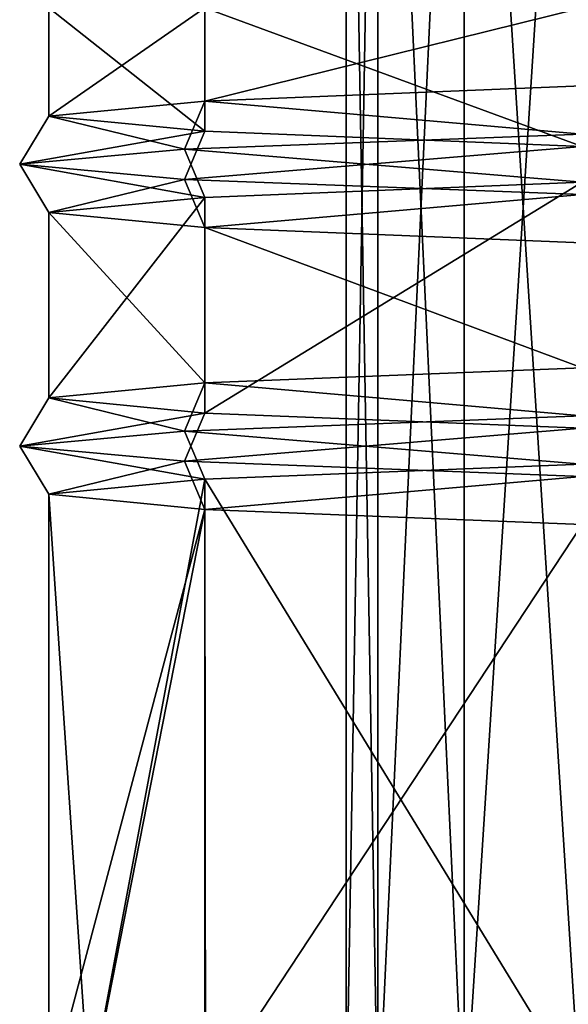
# Model space of a CAD drawing. Header units: millimetres. Extents: x -134 to 134, y -4 to 402.
# Tile 28 of 41: x -8 to 0, y 353 to 367. Entities that reach past the tile are written whole.
import ezdxf

# ---------------------------------------------------------------- set-up
doc = ezdxf.new("R2010")
doc.units = ezdxf.units.MM
doc.header["$LTSCALE"] = 65.185185
for name, color, linetype in [('261', 7, 'CONTINUOUS'), ('266', 7, 'CONTINUOUS'), ('312', 7, 'CONTINUOUS'), ('342', 7, 'CONTINUOUS'), ('354', 7, 'CONTINUOUS'), ('477', 7, 'CONTINUOUS'), ('478', 7, 'CONTINUOUS')]:
    doc.layers.add(name, color=color, linetype=linetype)

msp = doc.modelspace()

# ---------------------------------------------------------------- linework, layer by layer
at = {"layer": '261', "linetype": 'CONTINUOUS'}
for points in [[(-2.815, 351.5, 201.625), (-3.25, 351.5, 200), (-2.815, 377, 201.625), (-2.815, 351.5, 201.625)], [(-2.815, 377, 201.625), (-3.25, 351.5, 200), (-3.25, 377, 200), (-2.815, 377, 201.625)], [(-1.625, 351.5, 202.815), (-2.815, 351.5, 201.625), (-1.625, 377, 202.815), (-1.625, 351.5, 202.815)], [(-1.625, 377, 202.815), (-2.815, 351.5, 201.625), (-2.815, 377, 201.625), (-1.625, 377, 202.815)], [(0, 351.5, 203.25), (-1.625, 351.5, 202.815), (0, 377, 203.25), (0, 351.5, 203.25)], [(0, 377, 203.25), (-1.625, 351.5, 202.815), (-1.625, 377, 202.815), (0, 377, 203.25)]]:
    msp.add_3dface(points, dxfattribs=at)
at = {"layer": '266', "linetype": 'CONTINUOUS'}
for points in [[(-3.25, 351.5, 200), (-2.815, 351.5, 198.375), (-3.25, 377, 200), (-3.25, 351.5, 200)], [(-3.25, 377, 200), (-2.815, 351.5, 198.375), (-2.815, 377, 198.375), (-3.25, 377, 200)], [(-2.815, 351.5, 198.375), (-1.625, 351.5, 197.185), (-2.815, 377, 198.375), (-2.815, 351.5, 198.375)], [(-1.625, 351.5, 197.185), (-1.625, 377, 197.185), (-2.815, 377, 198.375), (-1.625, 351.5, 197.185)], [(-1.625, 351.5, 197.185), (0, 351.5, 196.75), (-1.625, 377, 197.185), (-1.625, 351.5, 197.185)], [(0, 351.5, 196.75), (0, 377, 196.75), (-1.625, 377, 197.185), (0, 351.5, 196.75)]]:
    msp.add_3dface(points, dxfattribs=at)
at = {"layer": '312', "linetype": 'CONTINUOUS'}
for points in [[(-5.197, 367, 205.197), (-7.35, 367, 200), (-5.198, 365.297, 205.197), (-5.197, 367, 205.197)], [(-7.35, 367, 200), (-5.197, 367, 194.803), (-7.35, 365.505, 200), (-7.35, 367, 200)], [(-5.198, 365.297, 205.197), (-7.35, 367, 200), (-7.35, 365.505, 200), (-5.198, 365.297, 205.197)], [(-7.35, 365.505, 200), (-5.197, 367, 194.803), (-5.197, 365.714, 194.803), (-7.35, 365.505, 200)], [(0, 365.089, 207.35), (-5.197, 367, 205.197), (-5.198, 365.297, 205.197), (0, 365.089, 207.35)], [(-5.197, 367, 194.803), (0, 367, 192.65), (-5.197, 365.714, 194.803), (-5.197, 367, 194.803)], [(0, 367, 192.65), (0, 365.922, 192.65), (-5.197, 365.714, 194.803), (0, 367, 192.65)], [(0, 367, 207.35), (-5.197, 367, 205.197), (0, 365.089, 207.35), (0, 367, 207.35)]]:
    msp.add_3dface(points, dxfattribs=at)
at = {"layer": '342', "linetype": 'CONTINUOUS'}
for points in [[(0, 361.375, 207.75), (0, 362.039, 207.35), (-5.197, 361.83, 205.197), (0, 361.375, 207.75)], [(-7.35, 361.622, 200), (-5.48, 361.167, 205.48), (-5.197, 361.83, 205.197), (-7.35, 361.622, 200)], [(-5.48, 361.167, 205.48), (0, 361.375, 207.75), (-5.197, 361.83, 205.197), (-5.48, 361.167, 205.48)], [(-7.75, 360.958, 200), (-5.48, 361.167, 205.48), (-7.35, 361.622, 200), (-7.75, 360.958, 200)], [(-5.198, 361.414, 194.803), (-7.75, 360.958, 200), (-7.35, 361.622, 200), (-5.198, 361.414, 194.803)], [(-5.48, 360.75, 194.52), (-7.75, 360.958, 200), (-5.198, 361.414, 194.803), (-5.48, 360.75, 194.52)], [(0, 361.205, 192.65), (-5.48, 360.75, 194.52), (-5.198, 361.414, 194.803), (0, 361.205, 192.65)], [(-5.48, 361.167, 205.48), (0, 360.711, 207.35), (0, 361.375, 207.75), (-5.48, 361.167, 205.48)], [(0, 361.205, 192.65), (0, 360.542, 192.25), (-5.48, 360.75, 194.52), (0, 361.205, 192.65)], [(-5.48, 361.167, 205.48), (-7.75, 360.958, 200), (-5.198, 360.503, 205.197), (-5.48, 361.167, 205.48)], [(0, 360.711, 207.35), (-5.48, 361.167, 205.48), (-5.198, 360.503, 205.197), (0, 360.711, 207.35)], [(-7.75, 360.958, 200), (-5.48, 360.75, 194.52), (-7.35, 360.295, 200), (-7.75, 360.958, 200)], [(-5.198, 360.503, 205.197), (-7.75, 360.958, 200), (-7.35, 360.295, 200), (-5.198, 360.503, 205.197)], [(-7.35, 360.295, 200), (-5.48, 360.75, 194.52), (-5.197, 360.086, 194.803), (-7.35, 360.295, 200)], [(-5.48, 360.75, 194.52), (0, 360.542, 192.25), (-5.197, 360.086, 194.803), (-5.48, 360.75, 194.52)], [(0, 360.542, 192.25), (0, 359.878, 192.65), (-5.197, 360.086, 194.803), (0, 360.542, 192.25)]]:
    msp.add_3dface(points, dxfattribs=at)
at = {"layer": '354', "linetype": 'CONTINUOUS'}
for points in [[(-5.197, 365.714, 194.803), (0, 365.922, 192.65), (0, 365.258, 192.25), (-5.197, 365.714, 194.803)], [(-7.35, 365.505, 200), (-5.197, 365.714, 194.803), (-5.48, 365.05, 194.52), (-7.35, 365.505, 200)], [(-5.48, 365.05, 194.52), (-5.197, 365.714, 194.803), (0, 365.258, 192.25), (-5.48, 365.05, 194.52)], [(-5.198, 365.297, 205.197), (-7.35, 365.505, 200), (-7.75, 364.842, 200), (-5.198, 365.297, 205.197)], [(-7.75, 364.842, 200), (-7.35, 365.505, 200), (-5.48, 365.05, 194.52), (-7.75, 364.842, 200)], [(-5.48, 364.633, 205.48), (-5.198, 365.297, 205.197), (-7.75, 364.842, 200), (-5.48, 364.633, 205.48)], [(0, 365.089, 207.35), (-5.198, 365.297, 205.197), (-5.48, 364.633, 205.48), (0, 365.089, 207.35)], [(0, 364.595, 192.65), (-5.48, 365.05, 194.52), (0, 365.258, 192.25), (0, 364.595, 192.65)], [(-7.75, 364.842, 200), (-5.48, 365.05, 194.52), (-5.198, 364.386, 194.803), (-7.75, 364.842, 200)], [(0, 364.425, 207.75), (0, 365.089, 207.35), (-5.48, 364.633, 205.48), (0, 364.425, 207.75)], [(-5.48, 365.05, 194.52), (0, 364.595, 192.65), (-5.198, 364.386, 194.803), (-5.48, 365.05, 194.52)], [(-5.48, 364.633, 205.48), (-7.75, 364.842, 200), (-7.35, 364.178, 200), (-5.48, 364.633, 205.48)], [(-7.35, 364.178, 200), (-7.75, 364.842, 200), (-5.198, 364.386, 194.803), (-7.35, 364.178, 200)], [(-5.197, 363.97, 205.197), (-5.48, 364.633, 205.48), (-7.35, 364.178, 200), (-5.197, 363.97, 205.197)], [(0, 364.425, 207.75), (-5.48, 364.633, 205.48), (-5.197, 363.97, 205.197), (0, 364.425, 207.75)], [(0, 363.761, 207.35), (0, 364.425, 207.75), (-5.197, 363.97, 205.197), (0, 363.761, 207.35)]]:
    msp.add_3dface(points, dxfattribs=at)
at = {"layer": '477', "linetype": 'CONTINUOUS'}
for points in [[(0, 364.595, 192.65), (0, 361.205, 192.65), (-5.198, 361.414, 194.803), (0, 364.595, 192.65)], [(0, 364.595, 192.65), (-5.198, 361.414, 194.803), (-5.198, 364.386, 194.803), (0, 364.595, 192.65)], [(-5.198, 361.414, 194.803), (-7.35, 361.622, 200), (-5.198, 364.386, 194.803), (-5.198, 361.414, 194.803)], [(-7.35, 361.622, 200), (-7.35, 364.178, 200), (-5.198, 364.386, 194.803), (-7.35, 361.622, 200)], [(-7.35, 361.622, 200), (-5.197, 361.83, 205.197), (-7.35, 364.178, 200), (-7.35, 361.622, 200)], [(-5.197, 361.83, 205.197), (-5.197, 363.97, 205.197), (-7.35, 364.178, 200), (-5.197, 361.83, 205.197)], [(0, 362.039, 207.35), (0, 363.761, 207.35), (-5.197, 363.97, 205.197), (0, 362.039, 207.35)], [(-5.197, 361.83, 205.197), (0, 362.039, 207.35), (-5.197, 363.97, 205.197), (-5.197, 361.83, 205.197)]]:
    msp.add_3dface(points, dxfattribs=at)
at = {"layer": '478', "linetype": 'CONTINUOUS'}
for points in [[(0, 352, 207.35), (0, 360.711, 207.35), (-5.198, 360.503, 205.197), (0, 352, 207.35)], [(-6.792, 352, 202.81), (-5.198, 360.503, 205.197), (-7.35, 360.295, 200), (-6.792, 352, 202.81)], [(-6.792, 352, 202.81), (-5.197, 352, 205.197), (-5.198, 360.503, 205.197), (-6.792, 352, 202.81)], [(-5.197, 352, 205.197), (0, 352, 207.35), (-5.198, 360.503, 205.197), (-5.197, 352, 205.197)], [(-7.35, 352, 199.994), (-6.792, 352, 202.81), (-7.35, 360.295, 200), (-7.35, 352, 199.994)], [(-7.35, 352, 199.994), (-7.35, 360.295, 200), (-5.197, 360.086, 194.803), (-7.35, 352, 199.994)], [(-6.787, 352, 197.179), (-7.35, 352, 199.994), (-5.197, 360.086, 194.803), (-6.787, 352, 197.179)], [(-5.189, 352, 194.795), (-6.787, 352, 197.179), (-5.197, 360.086, 194.803), (-5.189, 352, 194.795)], [(0, 359.878, 192.65), (-5.189, 352, 194.795), (-5.197, 360.086, 194.803), (0, 359.878, 192.65)], [(0, 359.878, 192.65), (0, 352, 192.65), (-5.189, 352, 194.795), (0, 359.878, 192.65)]]:
    msp.add_3dface(points, dxfattribs=at)

doc.saveas('drawing.dxf')
